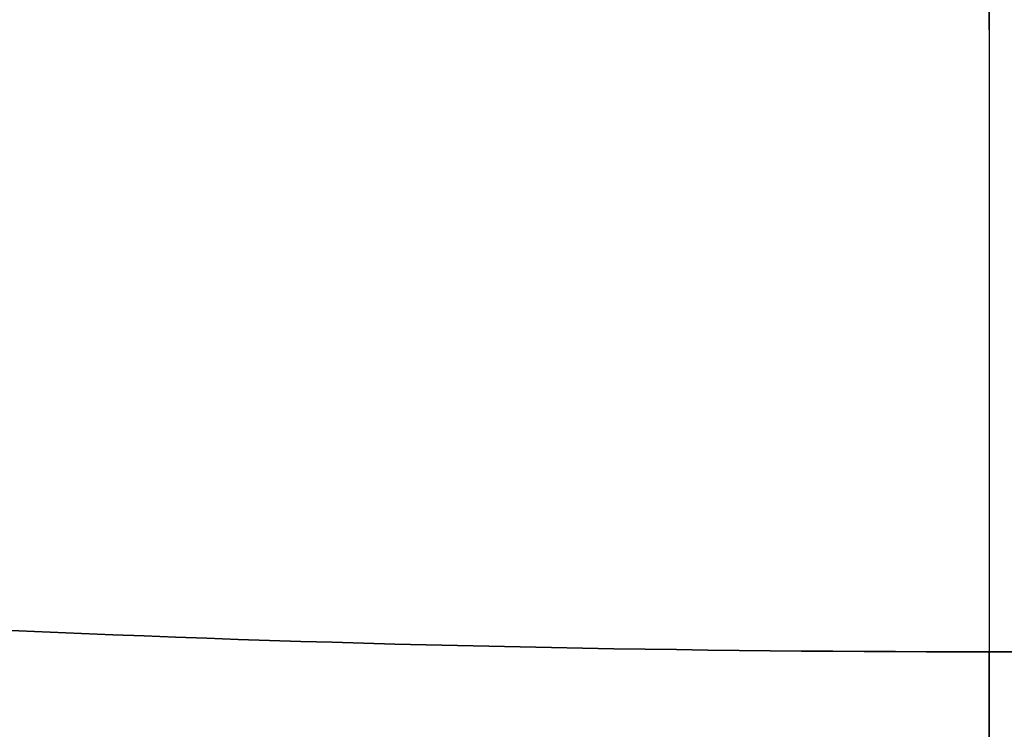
# Model space of a CAD drawing. Header units: millimetres. Extents: x -199 to 201, y -205 to 201.
# Tile 32 of 256: x -8 to 1, y -199 to -193. Entities that reach past the tile are written whole.
import ezdxf

# ---------------------------------------------------------------- set-up
doc = ezdxf.new("R2010")
doc.units = ezdxf.units.MM
doc.header["$MEASUREMENT"] = 0
doc.layers.add('Pidestall flowerpot', color=7, linetype='Continuous', true_color=0x25efff)

msp = doc.modelspace()

# ---------------------------------------------------------------- linework, layer by layer
at = {"layer": 'Pidestall flowerpot'}
msp.add_line((0.8246, -199.4917, 501.9787), (0.8246, -198.4917, 501.9787), dxfattribs=at)
for points, weights, knots in [([(-199.1754, 0.5083, 501.9787), (-199.1754, -199.4917, 501.9787), (0.8246, -199.4917, 501.9787), (200.8246, -199.4917, 501.9787), (200.8246, 0.5083, 501.9787)], [1, 0.707106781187, 1, 0.707106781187, 1], [138.497787, 138.497787, 138.497787, 207.746681, 207.746681, 276.995574, 276.995574, 276.995574]), ([(-199.1754, 0.5083, 381.9787), (-199.1754, -199.4917, 381.9787), (0.8246, -199.4917, 381.9787), (200.8246, -199.4917, 381.9787), (200.8246, 0.5083, 381.9787)], [1, 0.707106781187, 1, 0.707106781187, 1], [138.497787, 138.497787, 138.497787, 207.746681, 207.746681, 276.995574, 276.995574, 276.995574]), ([(-199.1754, 0.5083, 501.9787), (-199.1754, -199.4917, 501.9787), (0.8246, -199.4917, 501.9787), (200.8246, -199.4917, 501.9787), (200.8246, 0.5083, 501.9787)], [1, 0.707106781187, 1, 0.707106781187, 1], [138.497787, 138.497787, 138.497787, 207.746681, 207.746681, 276.995574, 276.995574, 276.995574]), ([(-199.1754, 0.5083, 381.9787), (-199.1754, -199.4917, 381.9787), (0.8246, -199.4917, 381.9787), (200.8246, -199.4917, 381.9787), (200.8246, 0.5083, 381.9787)], [1, 0.707106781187, 1, 0.707106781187, 1], [138.497787, 138.497787, 138.497787, 207.746681, 207.746681, 276.995574, 276.995574, 276.995574]), ([(-199.1754, 0.5083, 348.9787), (-199.1754, -199.4917, 348.9787), (0.8246, -199.4917, 348.9787), (200.8246, -199.4917, 348.9787), (200.8246, 0.5083, 348.9787)], [1, 0.707106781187, 1, 0.707106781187, 1], [138.497787, 138.497787, 138.497787, 207.746681, 207.746681, 276.995574, 276.995574, 276.995574]), ([(199.8246, 0.5083, 501.9787), (199.8246, -198.4917, 501.9787), (0.8246, -198.4917, 501.9787), (-198.1754, -198.4917, 501.9787), (-198.1754, 0.5083, 501.9787)], [1, 0.707106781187, 1, 0.707106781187, 1], [-275.424778, -275.424778, -275.424778, -206.568583, -206.568583, -137.712389, -137.712389, -137.712389]), ([(199.8246, 0.5083, 501.9787), (199.8246, -198.4917, 501.9787), (0.8246, -198.4917, 501.9787), (-198.1754, -198.4917, 501.9787), (-198.1754, 0.5083, 501.9787)], [1, 0.707106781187, 1, 0.707106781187, 1], [-275.424778, -275.424778, -275.424778, -206.568583, -206.568583, -137.712389, -137.712389, -137.712389]), ([(199.8246, 0.5083, 381.9787), (199.8246, -198.4917, 381.9787), (0.8246, -198.4917, 381.9787), (-198.1754, -198.4917, 381.9787), (-198.1754, 0.5083, 381.9787)], [1, 0.707106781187, 1, 0.707106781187, 1], [-275.424778, -275.424778, -275.424778, -206.568579, -206.568579, -137.712381, -137.712381, -137.712381]), ([(199.8246, 0.5083, 381.9787), (199.8246, -198.4917, 381.9787), (0.8246, -198.4917, 381.9787), (-198.1754, -198.4917, 381.9787), (-198.1754, 0.5083, 381.9787)], [1, 0.707106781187, 1, 0.707106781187, 1], [-275.424778, -275.424778, -275.424778, -206.568579, -206.568579, -137.712381, -137.712381, -137.712381]), ([(-198.1754, 0.5083, 348.9787), (-198.1754, -198.4917, 348.9787), (0.8246, -198.4917, 348.9787), (199.8246, -198.4917, 348.9787), (199.8246, 0.5083, 348.9787)], [1, 0.707106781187, 1, 0.707106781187, 1], [137.712389, 137.712389, 137.712389, 206.568583, 206.568583, 275.424778, 275.424778, 275.424778]), ([(0.8246, 0.5083, 341.9787), (0.8246, -95.9917, 341.9787), (0.8246, -192.4917, 341.9787), (0.8246, -199.4917, 341.9787), (0.8246, -199.4917, 348.9787), (0.8246, -199.4917, 365.4787), (0.8246, -199.4917, 381.9787)], [1, 1, 1, 0.707106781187, 1, 1, 1], [0, 0, 0, 875.576996, 875.576996, 925.46027, 925.46027, 1075.170327, 1075.170327, 1075.170327]), ([(0.8246, 0.5083, 342.9787), (0.8246, -95.9917, 342.9787), (0.8246, -192.4917, 342.9787), (0.8246, -198.4917, 342.9787), (0.8246, -198.4917, 348.9787), (0.8246, -198.4917, 365.4787), (0.8246, -198.4917, 381.9787)], [1, 1, 1, 0.707106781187, 1, 1, 1], [0, 0, 0, 871.199111, 871.199111, 920.832969, 920.832969, 1069.794475, 1069.794475, 1069.794475])]:
    msp.add_rational_spline(points, weights, degree=2, knots=knots, dxfattribs=at)
msp.add_open_spline([(0.8246, -198.4917, 381.9787), (0.8246, -198.4917, 441.9787), (0.8246, -198.4917, 501.9787)], degree=2, dxfattribs=at)

doc.saveas('drawing.dxf')
